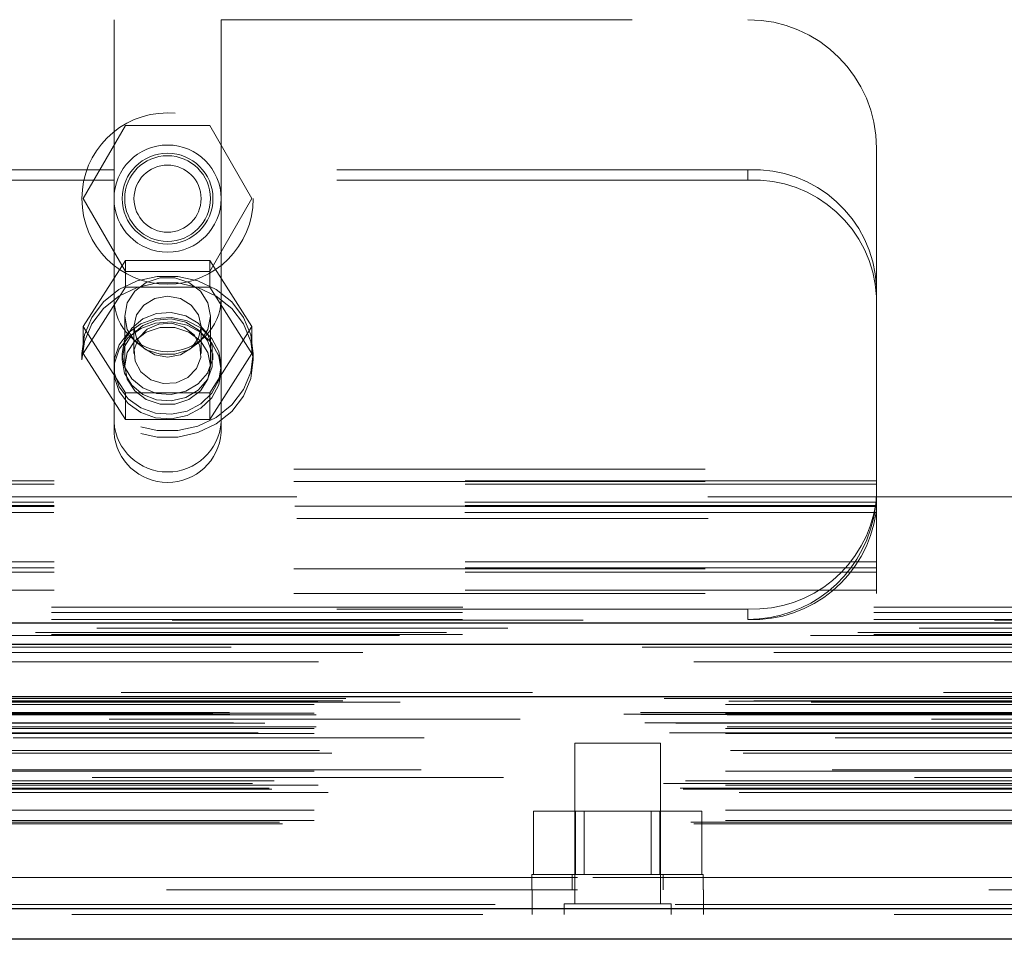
# Model space of a CAD drawing. Header units: inches. Extents: x 0.2 to 10.7, y 0.2 to 7.9.
# Tile 61 of 95: x 4.102 to 4.342, y 6.291 to 6.514. Entities that reach past the tile are written whole.
import ezdxf

# ---------------------------------------------------------------- set-up
doc = ezdxf.new("R2010")
doc.units = ezdxf.units.IN
doc.header["$MEASUREMENT"] = 0
doc.linetypes.add('HIDDEN', pattern=[0.07500000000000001, 0.05, -0.025])

msp = doc.modelspace()

# ---------------------------------------------------------------- linework, layer by layer
at = {"color": 7, "linetype": 'HIDDEN', "lineweight": 18}
for p, q in [((3.954433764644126, 6.514104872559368), (4.125225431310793, 6.514104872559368)), ((4.125225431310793, 6.514104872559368), (4.125225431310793, 6.477620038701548)), ((4.15126709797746, 6.514104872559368), (4.15126709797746, 6.477620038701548)), ((4.15126709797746, 6.514104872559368), (4.279412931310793, 6.514104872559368)), ((4.117750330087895, 6.470604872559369), (4.12799829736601, 6.488354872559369)), ((4.12799829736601, 6.488354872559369), (4.148494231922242, 6.488354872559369)), ((4.148494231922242, 6.488354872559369), (4.158742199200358, 6.470604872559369)), ((4.310662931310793, 6.449297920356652), (4.310662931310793, 6.482854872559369)), ((4.125225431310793, 6.477620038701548), (3.954433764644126, 6.477620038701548)), ((4.125225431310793, 6.475084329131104), (4.125225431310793, 6.477620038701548)), ((4.279412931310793, 6.477620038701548), (4.15126709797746, 6.477620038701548)), ((4.15126709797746, 6.475084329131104), (4.15126709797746, 6.477620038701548)), ((4.279412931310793, 6.475084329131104), (4.279412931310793, 6.477620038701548)), ((4.125225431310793, 6.475084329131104), (3.954433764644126, 6.475084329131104)), ((4.125225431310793, 6.413719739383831), (4.125225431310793, 6.475084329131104)), ((4.15126709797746, 6.413719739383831), (4.15126709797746, 6.475084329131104)), ((4.279412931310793, 6.475084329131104), (4.15126709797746, 6.475084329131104)), ((4.12799829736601, 6.452854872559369), (4.117750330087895, 6.470604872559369)), ((4.158742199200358, 6.470604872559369), (4.148494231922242, 6.452854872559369)), ((4.12799829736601, 6.45556102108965), (4.117750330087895, 6.43947405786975)), ((4.12799829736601, 6.449045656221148), (4.12799829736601, 6.45556102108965)), ((4.148494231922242, 6.45556102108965), (4.12799829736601, 6.45556102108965)), ((4.148494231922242, 6.449045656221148), (4.148494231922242, 6.45556102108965)), ((4.158742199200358, 6.43947405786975), (4.148494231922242, 6.45556102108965)), ((4.148494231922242, 6.452854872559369), (4.12799829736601, 6.452854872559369)), ((4.310662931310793, 6.449297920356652), (4.310662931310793, 6.446762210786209)), ((4.12799829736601, 6.449045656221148), (4.117750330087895, 6.432958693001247)), ((4.148494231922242, 6.449045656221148), (4.12799829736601, 6.449045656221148)), ((4.158742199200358, 6.432958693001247), (4.148494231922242, 6.449045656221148)), ((4.310662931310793, 6.379770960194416), (4.310662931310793, 6.446762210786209)), ((4.12782959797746, 6.44204498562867), (4.12782959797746, 6.429938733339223)), ((4.148662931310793, 6.429938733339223), (4.148662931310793, 6.44204498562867)), ((4.117750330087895, 6.432958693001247), (4.117750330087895, 6.43947405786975)), ((4.117750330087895, 6.43947405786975), (4.12799829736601, 6.423387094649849)), ((4.130083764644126, 6.43947405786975), (4.130083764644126, 6.432958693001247)), ((4.146408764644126, 6.432958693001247), (4.146408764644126, 6.43947405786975)), ((4.148494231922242, 6.423387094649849), (4.158742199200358, 6.43947405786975)), ((4.158742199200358, 6.432958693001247), (4.158742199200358, 6.43947405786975)), ((4.117412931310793, 6.432958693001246), (4.117412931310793, 6.431373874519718)), ((4.117750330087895, 6.432958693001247), (4.12799829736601, 6.416871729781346)), ((4.127204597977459, 6.432958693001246), (4.127204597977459, 6.431373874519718)), ((4.148494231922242, 6.416871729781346), (4.158742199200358, 6.432958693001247)), ((4.149287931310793, 6.431373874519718), (4.149287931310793, 6.432958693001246)), ((4.15907959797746, 6.431373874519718), (4.15907959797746, 6.432958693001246)), ((4.12799829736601, 6.423387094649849), (4.148494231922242, 6.423387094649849)), ((4.12799829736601, 6.416871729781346), (4.12799829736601, 6.423387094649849)), ((4.148494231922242, 6.416871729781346), (4.148494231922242, 6.423387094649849)), ((4.12799829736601, 6.416871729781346), (4.148494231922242, 6.416871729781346)), ((3.768996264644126, 6.404854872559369), (4.310662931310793, 6.404854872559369)), ((3.768996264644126, 6.404854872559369), (4.310662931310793, 6.404854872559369)), ((4.310662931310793, 6.401984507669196), (3.768996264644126, 6.401984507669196)), ((3.768996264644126, 6.401854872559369), (4.310662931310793, 6.401854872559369)), ((4.310662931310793, 6.401141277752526), (3.768996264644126, 6.401141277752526)), ((4.769662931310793, 6.398104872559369), (3.309996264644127, 6.398104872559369)), ((4.310555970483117, 6.396788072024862), (3.769103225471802, 6.396788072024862)), ((4.310662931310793, 6.395984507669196), (3.768996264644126, 6.395984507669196)), ((4.310662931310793, 6.395703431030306), (3.768996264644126, 6.395703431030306)), ((4.310555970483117, 6.394252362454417), (3.769103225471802, 6.394252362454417)), ((3.769212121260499, 6.395854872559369), (4.31044707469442, 6.395854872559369)), ((3.769715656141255, 6.392854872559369), (4.309943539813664, 6.392854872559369)), ((3.769715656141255, 6.392854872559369), (4.309943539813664, 6.392854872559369)), ((4.310662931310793, 6.38230666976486), (3.768996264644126, 6.38230666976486)), ((4.310662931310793, 6.380855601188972), (3.768996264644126, 6.380855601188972)), ((3.768996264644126, 6.380574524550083), (4.310662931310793, 6.380574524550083)), ((4.310662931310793, 6.379770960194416), (3.768996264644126, 6.379770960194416)), ((4.310662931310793, 6.374574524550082), (4.310662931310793, 6.379770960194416)), ((4.310662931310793, 6.375417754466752), (3.768996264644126, 6.375417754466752)), ((3.768996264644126, 6.374574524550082), (4.310662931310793, 6.374574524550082)), ((3.309996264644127, 6.371271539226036), (4.769662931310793, 6.371271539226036)), ((3.309996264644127, 6.371271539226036), (4.769662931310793, 6.371271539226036)), ((3.310072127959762, 6.371271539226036), (4.769587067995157, 6.371271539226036)), ((3.310072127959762, 6.371271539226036), (4.769587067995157, 6.371271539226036)), ((3.310072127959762, 6.371271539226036), (4.769587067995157, 6.371271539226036)), ((3.310072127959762, 6.371271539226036), (4.769587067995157, 6.371271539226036)), ((4.279412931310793, 6.370807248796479), (3.800246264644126, 6.370807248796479)), ((4.279412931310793, 6.370807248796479), (4.279412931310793, 6.368271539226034)), ((3.309996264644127, 6.370003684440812), (4.769662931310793, 6.370003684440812)), ((3.309996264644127, 6.368271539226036), (4.769662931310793, 6.368271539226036)), ((4.806131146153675, 6.365081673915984), (3.273486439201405, 6.365081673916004)), ((4.79460851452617, 6.364357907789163), (3.285006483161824, 6.364357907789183)), ((3.309996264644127, 6.364653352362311), (4.769662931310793, 6.364653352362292)), ((3.285716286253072, 6.360231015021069), (4.793902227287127, 6.36023101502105)), ((4.826988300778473, 6.350510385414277), (3.252630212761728, 6.350510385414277)), ((3.25807288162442, 6.349543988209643), (4.821545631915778, 6.349543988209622)), ((4.821335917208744, 6.34957080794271), (3.258282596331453, 6.34957080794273)), ((3.259036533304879, 6.349092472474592), (4.820581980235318, 6.349092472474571)), ((3.259036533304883, 6.349092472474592), (4.820581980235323, 6.349092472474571)), ((3.280852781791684, 6.348491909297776), (4.798765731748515, 6.348491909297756)), ((3.280852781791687, 6.348491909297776), (4.798765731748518, 6.348491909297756)), ((3.281625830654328, 6.34903912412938), (4.79799268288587, 6.34903912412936)), ((3.281625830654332, 6.34903912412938), (4.797992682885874, 6.34903912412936)), ((3.273939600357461, 6.347578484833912), (4.805678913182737, 6.347578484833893)), ((3.273939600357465, 6.347578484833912), (4.80567891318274, 6.347578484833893)), ((3.27477293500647, 6.348421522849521), (4.804845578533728, 6.348421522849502)), ((3.274772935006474, 6.348421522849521), (4.804845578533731, 6.348421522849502)), ((3.294795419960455, 6.34817705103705), (4.784878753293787, 6.348177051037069)), ((3.249254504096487, 6.345242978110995), (4.830364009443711, 6.345242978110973)), ((3.249254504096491, 6.345242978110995), (4.830364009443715, 6.345242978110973)), ((3.253300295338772, 6.345668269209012), (4.826318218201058, 6.345668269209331)), ((3.253390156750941, 6.345158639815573), (4.826228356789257, 6.345158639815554)), ((4.824027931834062, 6.344054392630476), (3.255629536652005, 6.344054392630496)), ((3.273939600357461, 6.345504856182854), (4.805678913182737, 6.345504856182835)), ((3.273939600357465, 6.345504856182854), (4.80567891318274, 6.345504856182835)), ((3.274356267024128, 6.345088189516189), (4.805262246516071, 6.345088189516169)), ((3.254323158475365, 6.34310523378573), (4.825295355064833, 6.343105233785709)), ((3.261870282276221, 6.343074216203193), (4.817748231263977, 6.343074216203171)), ((3.273939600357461, 6.341754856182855), (4.805678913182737, 6.341754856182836)), ((3.273939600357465, 6.341754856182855), (4.80567891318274, 6.341754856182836)), ((3.274356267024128, 6.342171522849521), (4.805262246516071, 6.342171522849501)), ((3.260294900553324, 6.340704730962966), (4.819318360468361, 6.340704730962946)), ((3.273939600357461, 6.340581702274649), (4.805678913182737, 6.34058170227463)), ((4.800658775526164, 6.339471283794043), (3.278961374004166, 6.339471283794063)), ((4.258128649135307, 6.338177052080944), (4.237295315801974, 6.338177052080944)), ((4.237295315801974, 6.338177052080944), (4.237295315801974, 6.299114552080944)), ((4.258128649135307, 6.299114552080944), (4.258128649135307, 6.338177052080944)), ((3.275202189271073, 6.336410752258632), (4.804472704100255, 6.336410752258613)), ((3.278234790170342, 6.335735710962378), (4.801383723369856, 6.335735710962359)), ((3.278234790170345, 6.335735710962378), (4.80138372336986, 6.335735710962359)), ((4.799914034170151, 6.331729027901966), (3.279713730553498, 6.331729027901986)), ((4.819950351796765, 6.329889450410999), (3.259674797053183, 6.329889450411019)), ((3.273939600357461, 6.331411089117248), (4.805678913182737, 6.331411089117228)), ((3.258886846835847, 6.328430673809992), (4.820731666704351, 6.328430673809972)), ((3.262934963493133, 6.327262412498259), (4.816696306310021, 6.327262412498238)), ((3.263619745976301, 6.327019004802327), (4.816003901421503, 6.327019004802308)), ((3.264189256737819, 6.329014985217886), (4.815429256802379, 6.329014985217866)), ((3.273939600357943, 6.327966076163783), (4.805678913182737, 6.327966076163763)), ((3.274858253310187, 6.327959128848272), (4.804749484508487, 6.327959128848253)), ((3.277305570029, 6.326239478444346), (4.802312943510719, 6.326239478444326)), ((3.273939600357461, 6.321931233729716), (4.805678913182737, 6.321931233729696)), ((4.227216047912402, 6.306260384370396), (4.227216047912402, 6.321677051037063)), ((4.237464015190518, 6.321677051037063), (4.227216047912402, 6.321677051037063)), ((4.237464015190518, 6.306260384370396), (4.237464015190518, 6.321677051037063)), ((4.25795994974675, 6.321677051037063), (4.237464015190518, 6.321677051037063)), ((4.239549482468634, 6.321677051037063), (4.239549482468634, 6.306260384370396)), ((4.255874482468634, 6.306260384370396), (4.255874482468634, 6.321677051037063)), ((4.25795994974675, 6.306260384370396), (4.25795994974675, 6.321677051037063)), ((4.268207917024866, 6.321677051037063), (4.25795994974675, 6.321677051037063)), ((4.268207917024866, 6.306260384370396), (4.268207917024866, 6.321677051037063)), ((3.265491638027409, 6.318998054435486), (4.814126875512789, 6.318998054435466)), ((3.266222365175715, 6.318565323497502), (4.813396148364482, 6.318565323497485)), ((3.273939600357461, 6.319398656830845), (4.805678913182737, 6.319398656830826)), ((3.273939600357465, 6.319398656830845), (4.80567891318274, 6.319398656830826)), ((3.337962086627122, 6.305510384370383), (4.741712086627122, 6.305510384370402)), ((3.337962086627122, 6.305510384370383), (4.741712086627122, 6.305510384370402)), ((4.741712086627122, 6.305510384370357), (3.337962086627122, 6.305510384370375)), ((4.741712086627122, 6.305510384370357), (3.337962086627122, 6.305510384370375)), ((4.268545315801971, 6.306260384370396), (4.226878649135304, 6.306260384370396)), ((4.226878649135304, 6.306260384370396), (4.226878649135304, 6.302510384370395)), ((4.236670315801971, 6.306260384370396), (4.236670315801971, 6.302510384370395)), ((4.258753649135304, 6.302510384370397), (4.258753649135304, 6.306260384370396)), ((4.268545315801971, 6.302510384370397), (4.268545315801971, 6.306260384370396)), ((3.337962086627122, 6.302510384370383), (4.741712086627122, 6.302510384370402)), ((4.226906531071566, 6.302510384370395), (4.226906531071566, 6.296510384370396)), ((4.268573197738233, 6.296510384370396), (4.268573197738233, 6.302510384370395)), ((4.817903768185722, 6.298989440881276), (3.261714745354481, 6.298989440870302)), ((3.261714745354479, 6.298989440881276), (4.817903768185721, 6.298989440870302)), ((4.260732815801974, 6.299114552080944), (4.234691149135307, 6.299114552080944)), ((4.234691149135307, 6.299114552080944), (4.234691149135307, 6.296510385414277)), ((4.260732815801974, 6.296510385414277), (4.260732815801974, 6.299114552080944)), ((3.261714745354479, 6.297947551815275), (4.81790376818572, 6.297947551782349)), ((4.814958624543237, 6.296510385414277), (3.264659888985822, 6.296510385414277))]:
    msp.add_line(p, q, dxfattribs=at)
at = {"color": 7, "linetype": 'Continuous', "lineweight": 25}
for p, q in [((3.309996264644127, 6.36746797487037), (4.769662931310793, 6.36746797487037)), ((3.309996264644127, 6.362271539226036), (4.769662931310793, 6.362271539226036)), ((4.826988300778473, 6.349468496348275), (3.252630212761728, 6.349468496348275)), ((4.817903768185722, 6.297947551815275), (3.261714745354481, 6.297947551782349)), ((4.814958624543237, 6.290510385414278), (3.264659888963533, 6.290510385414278))]:
    msp.add_line(p, q, dxfattribs=at)
at = {"color": 7, "linetype": 'HIDDEN', "lineweight": 18, "flags": 128}
for points in [[(4.117412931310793, 6.432958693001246), (4.118018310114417, 6.437477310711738), (4.119799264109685, 6.441733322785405), (4.122652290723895, 6.445479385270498), (4.126411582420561, 6.448497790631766), (4.13085866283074, 6.450613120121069), (4.135735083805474, 6.4517024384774), (4.140757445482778, 6.4517024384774), (4.145633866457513, 6.450613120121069), (4.150080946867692, 6.448497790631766), (4.153840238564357, 6.445479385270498), (4.156693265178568, 6.441733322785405), (4.158474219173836, 6.437477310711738), (4.15907959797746, 6.432958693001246), (4.158474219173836, 6.428440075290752), (4.156693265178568, 6.424184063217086), (4.153840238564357, 6.420438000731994), (4.150080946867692, 6.417419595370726), (4.145633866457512, 6.415304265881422), (4.140757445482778, 6.414214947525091), (4.135735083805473, 6.414214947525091), (4.13085866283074, 6.415304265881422), (4.12641158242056, 6.417419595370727), (4.122652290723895, 6.420438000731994), (4.119799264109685, 6.424184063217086), (4.118018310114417, 6.428440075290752), (4.117412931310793, 6.432958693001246)], [(4.117412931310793, 6.431373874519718), (4.118018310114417, 6.435892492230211), (4.119799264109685, 6.440148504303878), (4.122652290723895, 6.44389456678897), (4.126411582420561, 6.446912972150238), (4.13085866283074, 6.449028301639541), (4.135735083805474, 6.450117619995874), (4.140757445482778, 6.450117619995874), (4.145633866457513, 6.449028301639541), (4.150080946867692, 6.446912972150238), (4.153840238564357, 6.44389456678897), (4.156693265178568, 6.440148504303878), (4.158474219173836, 6.43589249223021), (4.15907959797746, 6.431373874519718), (4.158474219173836, 6.426855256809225), (4.156693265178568, 6.422599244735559), (4.153840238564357, 6.418853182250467), (4.150080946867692, 6.415834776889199), (4.145633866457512, 6.413719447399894), (4.140757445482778, 6.412630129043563), (4.135735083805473, 6.412630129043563), (4.13085866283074, 6.413719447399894), (4.12641158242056, 6.415834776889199), (4.122652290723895, 6.418853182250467), (4.119799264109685, 6.422599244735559), (4.118018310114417, 6.426855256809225), (4.117412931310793, 6.431373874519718)], [(4.148662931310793, 6.44204498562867), (4.14803472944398, 6.445273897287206), (4.146225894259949, 6.448113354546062), (4.14345459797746, 6.450220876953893), (4.140055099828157, 6.451342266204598), (4.136437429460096, 6.451342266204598), (4.133037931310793, 6.450220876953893), (4.130266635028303, 6.448113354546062), (4.128457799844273, 6.445273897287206), (4.12782959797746, 6.44204498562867), (4.128457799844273, 6.438816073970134), (4.130266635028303, 6.43597661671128), (4.133037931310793, 6.433869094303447), (4.136437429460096, 6.432747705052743), (4.140055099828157, 6.432747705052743), (4.14345459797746, 6.433869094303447), (4.146225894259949, 6.43597661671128), (4.14803472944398, 6.438816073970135), (4.148662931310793, 6.44204498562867)], [(4.146408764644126, 6.43947405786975), (4.14578743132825, 6.442305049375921), (4.144018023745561, 6.44470504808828), (4.141369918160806, 6.446308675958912), (4.138246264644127, 6.446871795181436), (4.135122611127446, 6.446308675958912), (4.132474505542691, 6.44470504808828), (4.130705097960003, 6.442305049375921), (4.130083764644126, 6.43947405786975), (4.130705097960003, 6.436643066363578), (4.132474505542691, 6.434243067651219), (4.135122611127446, 6.432639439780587), (4.138246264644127, 6.432076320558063), (4.141369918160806, 6.432639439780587), (4.144018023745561, 6.434243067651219), (4.14578743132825, 6.436643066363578), (4.146408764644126, 6.43947405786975)], [(4.127204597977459, 6.432958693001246), (4.127802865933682, 6.436208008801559), (4.129532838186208, 6.439105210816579), (4.132207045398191, 6.441336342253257), (4.135535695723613, 6.442659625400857), (4.139158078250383, 6.442931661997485), (4.142681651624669, 6.442122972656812), (4.145724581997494, 6.440321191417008), (4.147957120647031, 6.437721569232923), (4.149137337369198, 6.434605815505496), (4.149137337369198, 6.431311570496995), (4.147957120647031, 6.428195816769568), (4.145724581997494, 6.425596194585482), (4.142681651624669, 6.423794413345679), (4.139158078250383, 6.422985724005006), (4.135535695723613, 6.423257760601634), (4.132207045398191, 6.424581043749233), (4.129532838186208, 6.426812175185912), (4.127802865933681, 6.429709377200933), (4.127204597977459, 6.432958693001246)], [(4.15126709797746, 6.429938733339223), (4.150688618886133, 6.433417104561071), (4.149004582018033, 6.436586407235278), (4.146364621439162, 6.439165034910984), (4.14300330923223, 6.440923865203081), (4.139219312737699, 6.441706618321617), (4.135348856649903, 6.441443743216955), (4.13173584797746, 6.440158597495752), (4.128701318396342, 6.437965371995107), (4.126514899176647, 6.435058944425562), (4.125370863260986, 6.43169756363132), (4.125370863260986, 6.428179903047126), (4.126514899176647, 6.424818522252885), (4.128701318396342, 6.421912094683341), (4.13173584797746, 6.419718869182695), (4.135348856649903, 6.418433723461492), (4.139219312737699, 6.41817084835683), (4.14300330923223, 6.418953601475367), (4.146364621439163, 6.420712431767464), (4.149004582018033, 6.423291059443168), (4.150688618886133, 6.426460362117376), (4.15126709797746, 6.429938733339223)], [(4.15126709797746, 6.428838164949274), (4.150688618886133, 6.432316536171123), (4.149004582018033, 6.435485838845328), (4.146364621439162, 6.438064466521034), (4.14300330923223, 6.439823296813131), (4.139219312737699, 6.440606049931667), (4.135348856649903, 6.440343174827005), (4.13173584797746, 6.439058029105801), (4.128701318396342, 6.436864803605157), (4.126514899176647, 6.433958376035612), (4.125370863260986, 6.430596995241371), (4.125370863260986, 6.427079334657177), (4.126514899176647, 6.423717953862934), (4.128701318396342, 6.420811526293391), (4.13173584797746, 6.418618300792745), (4.135348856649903, 6.417333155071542), (4.139219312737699, 6.41707027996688), (4.14300330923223, 6.417853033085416), (4.146364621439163, 6.419611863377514), (4.149004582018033, 6.422190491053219), (4.150688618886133, 6.425359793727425), (4.15126709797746, 6.428838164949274)], [(4.127204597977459, 6.431373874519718), (4.127802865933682, 6.434623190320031), (4.129532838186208, 6.437520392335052), (4.132207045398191, 6.439751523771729), (4.135535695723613, 6.441074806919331), (4.139158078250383, 6.441346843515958), (4.142681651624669, 6.440538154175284), (4.145724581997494, 6.438736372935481), (4.147957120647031, 6.436136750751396), (4.149137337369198, 6.433020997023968), (4.149137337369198, 6.429726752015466), (4.147957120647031, 6.42661099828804), (4.145724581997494, 6.424011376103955), (4.142681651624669, 6.422209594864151), (4.139158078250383, 6.421400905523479), (4.135535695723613, 6.421672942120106), (4.132207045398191, 6.422996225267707), (4.129532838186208, 6.425227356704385), (4.127802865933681, 6.428124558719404), (4.127204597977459, 6.431373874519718)], [(4.142327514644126, 6.439365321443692), (4.139311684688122, 6.440293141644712), (4.136133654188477, 6.440104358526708), (4.133277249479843, 6.43882771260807), (4.131177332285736, 6.43665756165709), (4.130153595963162, 6.433924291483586), (4.130361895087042, 6.431044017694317), (4.131770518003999, 6.428455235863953), (4.134165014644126, 6.426552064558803), (4.13718084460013, 6.425624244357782), (4.140358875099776, 6.425813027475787), (4.14321527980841, 6.427089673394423), (4.145315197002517, 6.429259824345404), (4.14633893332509, 6.431993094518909), (4.146130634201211, 6.434873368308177), (4.144722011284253, 6.43746215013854), (4.142327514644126, 6.439365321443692)], [(4.148662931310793, 6.429938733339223), (4.14803472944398, 6.433167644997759), (4.146225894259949, 6.436007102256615), (4.14345459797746, 6.438114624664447), (4.140055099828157, 6.439236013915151), (4.136437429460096, 6.439236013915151), (4.133037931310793, 6.438114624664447), (4.130266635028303, 6.436007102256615), (4.128457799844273, 6.433167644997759), (4.12782959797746, 6.429938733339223), (4.128457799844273, 6.426709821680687), (4.130266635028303, 6.423870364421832), (4.133037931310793, 6.421762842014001), (4.136437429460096, 6.420641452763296), (4.140055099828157, 6.420641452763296), (4.14345459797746, 6.421762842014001), (4.146225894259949, 6.423870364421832), (4.14803472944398, 6.426709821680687), (4.148662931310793, 6.429938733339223)], [(4.839340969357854, 6.368089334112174), (4.052472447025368, 6.368089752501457), (3.240290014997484, 6.368089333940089)], [(4.821047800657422, 6.366198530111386), (4.052472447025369, 6.366199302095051), (3.258575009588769, 6.366198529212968)], [(4.794633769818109, 6.364357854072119), (4.052472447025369, 6.364357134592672), (3.28501146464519, 6.364357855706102)], [(3.253682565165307, 6.361502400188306), (3.975080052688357, 6.361505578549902), (4.825929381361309, 6.36150238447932)], [(3.253685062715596, 6.361502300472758), (4.073056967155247, 6.361502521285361), (4.82593524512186, 6.361502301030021)], [(3.26622476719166, 6.357962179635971), (4.027152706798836, 6.357961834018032), (4.813400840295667, 6.357962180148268)], [(3.274991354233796, 6.357943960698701), (4.027152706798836, 6.357943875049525), (4.804623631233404, 6.357943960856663)]]:
    msp.add_lwpolyline(points, dxfattribs=at)
at = {"color": 7, "linetype": 'HIDDEN', "lineweight": 18}
for radius in [0.02083333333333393, 0.01302083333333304, 0.01104166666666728, 0.01041666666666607, 0.008162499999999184]:
    msp.add_circle((4.138246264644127, 6.470604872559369), radius, dxfattribs=at)
for centre, radius, start, end in [((4.279412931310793, 6.482854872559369), 0.03125, 0, 90), ((4.280808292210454, 6.447758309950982), 0.0298943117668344, 2.952140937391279, 92.67533670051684), ((4.280808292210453, 6.445222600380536), 0.02989431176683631, 2.952140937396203, 92.6753367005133), ((4.138246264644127, 6.446396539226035), 0.01302083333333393, 180, 0), ((4.138246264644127, 6.417185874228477), 0.01305403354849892, 184.0872180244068, 355.9127819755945), ((4.138246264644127, 6.414650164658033), 0.01305403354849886, 184.0872180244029, 355.9127819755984), ((4.280654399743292, 6.400974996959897), 0.03019328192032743, 267.643483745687, 352.0290646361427), ((4.28065439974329, 6.398439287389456), 0.0301932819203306, 267.6434837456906, 352.0290646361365), ((4.279412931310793, 6.399521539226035), 0.03125000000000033, 270.0000000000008, 347.6822340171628)]:
    msp.add_arc(centre, radius, start, end, dxfattribs=at)
msp.add_open_spline([(4.309943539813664, 6.392854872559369), (4.310078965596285, 6.393475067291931), (4.310193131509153, 6.394088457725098), (4.310382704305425, 6.395301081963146), (4.310458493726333, 6.395906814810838), (4.310570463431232, 6.397051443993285), (4.31060768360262, 6.397594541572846), (4.310654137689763, 6.398619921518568), (4.310662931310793, 6.399095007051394), (4.310662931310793, 6.399521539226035)], degree=3, knots=[0, 0, 0, 0, 0.25, 0.25, 0.5, 0.5, 0.75, 0.75, 1, 1, 1, 1], dxfattribs=at)

doc.saveas('drawing.dxf')
